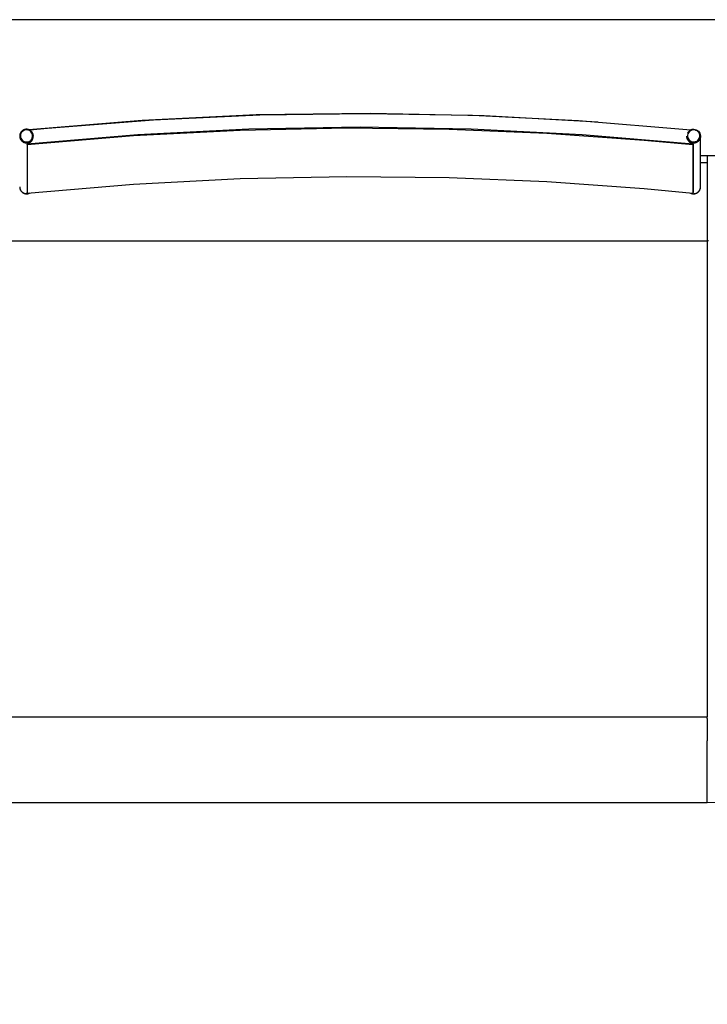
# Model space of a CAD drawing. Header units: millimetres. Extents: x -1470 to 7470, y -12049 to 6674.
# Tile 43 of 59: x 65 to 1075, y 5227 to 6674. Entities that reach past the tile are written whole.
import ezdxf

# ---------------------------------------------------------------- set-up
doc = ezdxf.new("R2010")
doc.units = ezdxf.units.MM
doc.header["$LTSCALE"] = 10
doc.layers.get('0').update_dxf_attribs({"true_color": 0x000000})

msp = doc.modelspace()

# ---------------------------------------------------------------- linework, layer by layer
at = {"color": 1, "true_color": 0xff0000}
msp.add_lwpolyline([(-1470.5, 886.2), (7470.5, 886.2), (7470.5, 6674.2), (-1470.5, 6674.2)], close=True, dxfattribs=at)
at = {"color": 18, "linetype": 'Continuous', "lineweight": 25, "true_color": 0x000000}
for points in [[(914.3, 6523.6), (747.1, 6532.9), (579.8, 6536.4), (412.4, 6534.2), (245.1, 6526.2), (78.3, 6512.5)], [(1050.8, 6511.8), (885.8, 6525.4), (729.9, 6533.2), (573.7, 6535.9), (417.6, 6533.7), (261.6, 6526.5), (106, 6514.4), (79.8, 6511.8)], [(85, 6503.9), (84.9, 6504.2), (84.9, 6504.6), (84.8, 6504.9), (84.8, 6505.3), (84.7, 6505.6), (84.6, 6505.9), (84.5, 6506.3), (84.4, 6506.6), (84.3, 6506.9), (84.1, 6507.2), (84, 6507.6), (83.8, 6507.9), (83.6, 6508.2), (83.5, 6508.5), (83.3, 6508.7), (83.1, 6509), (82.9, 6509.3), (82.6, 6509.6), (82.4, 6509.8), (82.2, 6510.1), (81.9, 6510.3), (81.7, 6510.6), (81.4, 6510.8), (81.1, 6511), (80.9, 6511.2), (80.6, 6511.4), (80.3, 6511.6), (80, 6511.8), (79.7, 6512), (79.4, 6512.1), (79.1, 6512.3), (78.7, 6512.4), (78.4, 6512.5), (78.1, 6512.6), (77.8, 6512.7), (77.4, 6512.8), (77.1, 6512.9), (76.8, 6513), (76.4, 6513), (76.1, 6513.1), (75.7, 6513.1), (75.4, 6513.1), (75, 6513.1), (74.7, 6513.1), (74.3, 6513.1), (74, 6513.1), (73.6, 6513), (73.3, 6513), (73, 6512.9), (72.6, 6512.8), (72.3, 6512.7), (72, 6512.6), (71.6, 6512.5), (71.3, 6512.4), (71, 6512.3), (70.7, 6512.1), (70.4, 6512), (70, 6511.8), (69.8, 6511.6), (69.5, 6511.4), (69.2, 6511.2), (68.9, 6511), (68.6, 6510.8), (68.4, 6510.6), (68.1, 6510.4), (67.9, 6510.1), (67.6, 6509.9), (67.4, 6509.6), (67.2, 6509.3), (67, 6509.1), (66.8, 6508.8), (66.6, 6508.5), (66.4, 6508.2), (66.2, 6507.9), (66.1, 6507.6), (65.9, 6507.3), (65.8, 6507), (65.6, 6506.6), (65.5, 6506.3), (65.4, 6506), (65.3, 6505.6), (65.2, 6505.3), (65.2, 6505), (65.1, 6504.6), (65.1, 6504.3), (65, 6503.9), (65, 6503.6), (65, 6503.2)], [(1054, 6491.5), (891.3, 6505.2), (728.2, 6513.4), (565, 6516.1), (401.8, 6513.4), (238.7, 6505.2), (76, 6491.5)], [(76.1, 6490.6), (232.3, 6503.8), (388.7, 6511.9), (545.4, 6515.1), (695.6, 6513.4), (839.1, 6507.4), (982.4, 6497.2), (1053.9, 6490.6)], [(1055, 6512.9), (1056.9, 6512.7), (1058.7, 6512.2), (1060.4, 6511.4), (1061.9, 6510.2), (1063.1, 6508.8), (1064.1, 6507.2), (1064.7, 6505.4), (1065, 6503.5), (1064.9, 6501.7), (1064.5, 6499.8), (1063.7, 6498.1), (1062.6, 6496.6), (1061.2, 6495.3), (1059.6, 6494.3), (1057.8, 6493.6), (1056, 6493.3), (1054, 6493.3), (1052.2, 6493.6), (1050.4, 6494.3), (1048.8, 6495.3), (1047.4, 6496.6), (1046.3, 6498.1), (1045.5, 6499.8), (1045.1, 6501.7), (1045, 6503.1)], [(1055, 6512.9), (1054.7, 6512.9), (1054.3, 6512.9), (1054, 6512.9), (1053.6, 6512.8), (1053.3, 6512.8), (1053, 6512.7), (1052.6, 6512.6), (1052.3, 6512.6), (1052, 6512.5), (1051.7, 6512.4), (1051.3, 6512.2), (1051, 6512.1), (1050.7, 6512), (1050.4, 6511.8), (1050.1, 6511.7), (1049.8, 6511.5), (1049.5, 6511.3), (1049.2, 6511.1), (1049, 6510.9), (1048.7, 6510.7), (1048.4, 6510.5), (1048.2, 6510.3), (1047.9, 6510), (1047.7, 6509.8), (1047.5, 6509.5), (1047.2, 6509.3), (1047, 6509), (1046.8, 6508.7), (1046.6, 6508.5), (1046.5, 6508.2), (1046.3, 6507.9), (1046.1, 6507.6), (1046, 6507.3)], [(65, 6503.2), (65, 6503.1)], [(65, 6503.1), (65, 6502.7), (65, 6502.4), (65.1, 6502), (65.1, 6501.7), (65.2, 6501.3), (65.2, 6501), (65.3, 6500.7), (65.4, 6500.3), (65.5, 6500), (65.6, 6499.7), (65.8, 6499.4), (65.9, 6499), (66, 6498.7), (66.2, 6498.4), (66.4, 6498.1), (66.6, 6497.8), (66.8, 6497.5), (67, 6497.3), (67.2, 6497), (67.4, 6496.7), (67.6, 6496.4), (67.8, 6496.2), (68.1, 6496), (68.3, 6495.7), (68.6, 6495.5), (68.9, 6495.3), (69.2, 6495.1), (69.4, 6494.9), (69.7, 6494.7), (70, 6494.5), (70.3, 6494.3), (70.6, 6494.2), (71, 6494), (71.3, 6493.9), (71.6, 6493.8), (71.9, 6493.7), (72.3, 6493.6), (72.6, 6493.5), (72.9, 6493.4), (73.3, 6493.3), (73.6, 6493.3), (74, 6493.2), (74.3, 6493.2), (74.7, 6493.2), (75, 6493.2), (75.3, 6493.2), (75.7, 6493.2), (76, 6493.2), (76.4, 6493.3), (76.7, 6493.3), (77.1, 6493.4), (77.4, 6493.5), (77.7, 6493.6), (78.1, 6493.7), (78.4, 6493.8), (78.7, 6493.9), (79, 6494), (79.4, 6494.2), (79.7, 6494.3), (80, 6494.5), (80.3, 6494.7), (80.6, 6494.9), (80.8, 6495.1), (81.1, 6495.3), (81.4, 6495.5), (81.7, 6495.7), (81.9, 6496), (82.2, 6496.2), (82.4, 6496.4), (82.6, 6496.7), (82.8, 6497), (83, 6497.3), (83.2, 6497.5), (83.4, 6497.8), (83.6, 6498.1), (83.8, 6498.4), (84, 6498.7), (84.1, 6499), (84.2, 6499.4), (84.4, 6499.7), (84.5, 6500), (84.6, 6500.3), (84.7, 6500.7), (84.8, 6501), (84.8, 6501.3), (84.9, 6501.7), (84.9, 6502), (85, 6502.4), (85, 6502.7), (85, 6503.1)], [(65, 6503.1), (65, 6502.7), (65, 6502.4), (65.1, 6502), (65.1, 6501.7), (65.2, 6501.3), (65.2, 6501), (65.3, 6500.7), (65.4, 6500.3), (65.5, 6500), (65.6, 6499.7), (65.8, 6499.4), (65.9, 6499), (66, 6498.7), (66.2, 6498.4), (66.4, 6498.1), (66.6, 6497.8), (66.8, 6497.5), (67, 6497.3), (67.2, 6497), (67.4, 6496.7), (67.6, 6496.4), (67.8, 6496.2), (68.1, 6496), (68.3, 6495.7), (68.6, 6495.5), (68.9, 6495.3), (69.2, 6495.1), (69.4, 6494.9), (69.7, 6494.7), (70, 6494.5), (70.3, 6494.3), (70.6, 6494.2), (71, 6494), (71.3, 6493.9), (71.6, 6493.8), (71.9, 6493.7), (72.3, 6493.6), (72.6, 6493.5), (72.9, 6493.4), (73.3, 6493.3), (73.6, 6493.3), (74, 6493.2), (74.3, 6493.2), (74.7, 6493.2), (75, 6493.2), (75.3, 6493.2), (75.7, 6493.2), (76, 6493.2), (76.4, 6493.3), (76.7, 6493.3), (77.1, 6493.4), (77.4, 6493.5), (77.7, 6493.6), (78.1, 6493.7), (78.4, 6493.8), (78.7, 6493.9), (79, 6494), (79.4, 6494.2), (79.7, 6494.3), (80, 6494.5), (80.3, 6494.7), (80.6, 6494.9), (80.8, 6495.1), (81.1, 6495.3), (81.4, 6495.5), (81.7, 6495.7), (81.9, 6496), (82.2, 6496.2), (82.4, 6496.4), (82.6, 6496.7), (82.8, 6497), (83, 6497.3), (83.2, 6497.5), (83.4, 6497.8), (83.6, 6498.1), (83.8, 6498.4), (84, 6498.7), (84.1, 6499), (84.2, 6499.4), (84.4, 6499.7), (84.5, 6500), (84.6, 6500.3), (84.7, 6500.7), (84.8, 6501), (84.8, 6501.3), (84.9, 6501.7), (84.9, 6502), (85, 6502.4), (85, 6502.7), (85, 6503.1)], [(76, 6491.5), (76.3, 6491.6), (76.6, 6491.7), (76.9, 6491.8), (77.2, 6491.9), (77.4, 6492), (77.7, 6492.2), (78, 6492.3), (78.3, 6492.4), (78.5, 6492.6), (78.8, 6492.7), (79.1, 6492.9), (79.4, 6493.1), (79.6, 6493.3), (79.9, 6493.4), (80.2, 6493.6), (80.4, 6493.9), (80.6, 6494), (80.8, 6494.1), (81, 6494.3), (81.1, 6494.5), (81.3, 6494.6), (81.5, 6494.8), (81.6, 6495), (81.8, 6495.1), (81.9, 6495.3), (82.1, 6495.5), (82.3, 6495.7), (82.4, 6495.9), (82.6, 6496.1), (82.7, 6496.3), (82.9, 6496.5), (83, 6496.7), (83.2, 6497.1), (83.4, 6497.4), (83.6, 6497.7), (83.8, 6498.1), (84, 6498.4), (84.1, 6498.8), (84.3, 6499.2), (84.4, 6499.6), (84.5, 6499.9), (84.6, 6500.2), (84.7, 6500.5), (84.8, 6500.7), (84.8, 6500.8), (84.8, 6501), (84.9, 6501.2), (84.9, 6501.3), (84.9, 6501.5), (84.9, 6501.7), (84.9, 6501.8), (85, 6502), (85, 6502.2), (85, 6502.3), (85, 6502.4), (84.9, 6502.6), (84.9, 6503)], [(85, 6503.9), (85, 6503.2)], [(85, 6503.1), (85, 6503.2)], [(85, 6503.1), (85, 6503.1)], [(1045.4, 6500.6), (1045, 6502.5), (1045, 6503.2)], [(1045, 6503.2), (1045, 6503.1)], [(1045, 6503.1), (1045, 6502.3), (1045.4, 6500.5)], [(1045, 6503.1), (1045.1, 6502), (1045.1, 6501.7), (1045.1, 6501.4), (1045.2, 6501.2), (1045.2, 6500.9), (1045.3, 6500.7), (1045.3, 6500.6), (1045.3, 6500.4), (1045.4, 6500.3), (1045.4, 6500), (1045.5, 6499.7), (1045.6, 6499.4), (1045.7, 6499.1), (1045.9, 6498.8), (1046, 6498.6), (1046.2, 6498.1), (1046.4, 6497.7), (1046.6, 6497.4), (1046.7, 6497.2), (1046.8, 6497), (1046.9, 6496.8), (1047.1, 6496.6), (1047.2, 6496.4), (1047.3, 6496.2), (1047.6, 6495.9), (1047.8, 6495.6), (1048, 6495.3), (1048.2, 6495.1), (1048.4, 6494.9), (1048.6, 6494.7), (1048.8, 6494.5), (1049, 6494.3), (1049.2, 6494.2), (1049.4, 6494), (1049.6, 6493.8), (1049.9, 6493.6), (1050.1, 6493.5), (1050.3, 6493.3), (1050.5, 6493.1), (1050.7, 6493), (1051, 6492.9), (1051.2, 6492.7), (1051.5, 6492.5), (1051.9, 6492.4), (1052.2, 6492.2), (1052.6, 6492), (1052.9, 6491.9), (1053.2, 6491.8), (1053.6, 6491.6), (1053.9, 6491.5), (1054, 6491.5)], [(1045, 6503.1), (1045, 6503.1)], [(1045.4, 6500.6), (1045.5, 6500.3), (1045.6, 6500), (1045.7, 6499.6), (1045.8, 6499.3), (1046, 6499), (1046.1, 6498.7), (1046.3, 6498.4), (1046.5, 6498.1), (1046.7, 6497.8), (1046.9, 6497.5), (1047.1, 6497.2), (1047.3, 6497), (1047.5, 6496.7), (1047.8, 6496.4), (1048, 6496.2), (1048.3, 6496), (1048.5, 6495.7), (1048.8, 6495.5), (1049.1, 6495.3), (1049.4, 6495.1), (1049.6, 6494.9), (1049.9, 6494.7), (1050.2, 6494.6), (1050.6, 6494.4), (1050.9, 6494.3), (1051.2, 6494.1), (1051.5, 6494), (1051.8, 6493.9), (1052.2, 6493.8), (1052.5, 6493.7), (1052.8, 6493.6), (1053.2, 6493.5), (1053.5, 6493.5), (1053.9, 6493.4), (1054.2, 6493.4), (1054.6, 6493.4), (1054.9, 6493.4), (1055.3, 6493.4), (1055.6, 6493.4), (1056, 6493.4), (1056.3, 6493.5), (1056.7, 6493.5), (1057, 6493.6), (1057.3, 6493.6), (1057.7, 6493.7), (1058, 6493.8), (1058.3, 6493.9), (1058.7, 6494.1), (1059, 6494.2), (1059.3, 6494.3), (1059.6, 6494.5), (1059.9, 6494.7), (1060.2, 6494.8), (1060.5, 6495), (1060.8, 6495.2), (1061.1, 6495.4), (1061.3, 6495.6), (1061.6, 6495.9), (1061.9, 6496.1), (1062.1, 6496.3), (1062.4, 6496.6), (1062.6, 6496.9), (1062.8, 6497.1), (1063, 6497.4), (1063.2, 6497.7), (1063.4, 6498), (1063.6, 6498.3), (1063.8, 6498.6), (1063.9, 6498.9), (1064.1, 6499.2), (1064.2, 6499.5), (1064.4, 6499.8), (1064.5, 6500.2), (1064.6, 6500.5), (1064.7, 6500.8), (1064.8, 6501.2), (1064.8, 6501.5), (1064.9, 6501.9), (1064.9, 6502.2), (1065, 6502.5), (1065, 6502.9), (1065, 6503.2)], [(1045.4, 6500.5), (1045.5, 6500.1), (1045.6, 6499.8), (1045.7, 6499.5), (1045.8, 6499.1), (1046, 6498.8), (1046.1, 6498.5), (1046.3, 6498.2), (1046.5, 6497.9), (1046.7, 6497.6), (1046.9, 6497.3), (1047.1, 6497.1), (1047.3, 6496.8), (1047.5, 6496.5), (1047.8, 6496.3), (1048, 6496), (1048.3, 6495.8), (1048.5, 6495.6), (1048.8, 6495.3), (1049.1, 6495.1), (1049.4, 6494.9), (1049.6, 6494.7), (1049.9, 6494.6), (1050.2, 6494.4), (1050.6, 6494.2), (1050.9, 6494.1), (1051.2, 6493.9), (1051.5, 6493.8), (1051.8, 6493.7), (1052.2, 6493.6), (1052.5, 6493.5), (1052.8, 6493.4), (1053.2, 6493.4), (1053.5, 6493.3), (1053.9, 6493.3), (1054.2, 6493.2), (1054.6, 6493.2), (1054.9, 6493.2), (1055.3, 6493.2), (1055.6, 6493.2), (1056, 6493.2), (1056.3, 6493.3), (1056.7, 6493.3), (1057, 6493.4), (1057.3, 6493.5), (1057.7, 6493.6), (1058, 6493.7), (1058.3, 6493.8), (1058.7, 6493.9), (1059, 6494), (1059.3, 6494.2), (1059.6, 6494.3), (1059.9, 6494.5), (1060.2, 6494.7), (1060.5, 6494.9), (1060.8, 6495), (1061.1, 6495.3), (1061.3, 6495.5), (1061.6, 6495.7), (1061.9, 6495.9), (1062.1, 6496.2), (1062.4, 6496.4), (1062.6, 6496.7), (1062.8, 6497), (1063, 6497.2), (1063.2, 6497.5), (1063.4, 6497.8), (1063.6, 6498.1), (1063.8, 6498.4), (1063.9, 6498.7), (1064.1, 6499), (1064.2, 6499.3), (1064.4, 6499.7), (1064.5, 6500), (1064.6, 6500.3), (1064.7, 6500.7), (1064.8, 6501), (1064.8, 6501.3), (1064.9, 6501.7), (1064.9, 6502), (1065, 6502.4), (1065, 6502.7), (1065, 6503.1)], [(1065, 6503.1), (1065, 6503.2)], [(1065, 6428.4), (1065, 6503.1)], [(76, 6491.5), (76, 6420.3)], [(76.1, 6490.6), (76, 6491.5)], [(76.1, 6490.6), (76.1, 6419.3)], [(1053.9, 6490.6), (1054, 6491.5)], [(1053.9, 6490.6), (1053.9, 6419.3)], [(1054, 6491.5), (1054, 6420.3)], [(1075, 6474), (1065, 6474)], [(1075, 6474), (1075, 6464)], [(1159.2, 6473.9), (1075, 6474)], [(1075, 6464), (1075, 6383.6)], [(76.1, 6419.3), (232.3, 6432.5), (388.7, 6440.7), (545.4, 6443.9), (695.6, 6442.2), (839.1, 6436.2), (982.4, 6426), (1053.9, 6419.3)], [(65, 6428.4), (65, 6428.1), (65, 6427.7), (65.1, 6427.4), (65.1, 6427), (65.2, 6426.7), (65.2, 6426.4), (65.3, 6426), (65.4, 6425.7), (65.5, 6425.4), (65.6, 6425), (65.8, 6424.7), (65.9, 6424.4), (66, 6424.1), (66.2, 6423.8), (66.4, 6423.5), (66.5, 6423.2), (66.7, 6422.9), (66.9, 6422.6), (67.1, 6422.3), (67.4, 6422.1), (67.6, 6421.8), (67.8, 6421.6), (68.1, 6421.3), (68.3, 6421.1), (68.6, 6420.9), (68.8, 6420.6), (69.1, 6420.4), (69.4, 6420.2), (69.7, 6420.1), (70, 6419.9), (70.3, 6419.7), (70.6, 6419.6), (70.9, 6419.4), (71.2, 6419.3), (71.5, 6419.1), (71.9, 6419), (72.2, 6418.9), (72.5, 6418.8), (72.9, 6418.8), (73.2, 6418.7), (73.5, 6418.6), (73.9, 6418.6), (74.2, 6418.6), (74.6, 6418.5), (74.9, 6418.5), (75.3, 6418.5), (75.6, 6418.5), (75.9, 6418.6), (76.3, 6418.6), (76.6, 6418.7), (77, 6418.7), (77.3, 6418.8), (77.6, 6418.9), (78, 6419), (78.3, 6419.1), (78.6, 6419.2), (78.9, 6419.3), (79.3, 6419.5), (79.6, 6419.6)], [(65, 6428.4), (65, 6428.1), (65, 6427.7), (65.1, 6427.4), (65.1, 6427), (65.2, 6426.7), (65.2, 6426.4), (65.3, 6426), (65.4, 6425.7), (65.5, 6425.4), (65.6, 6425), (65.7, 6424.7), (65.9, 6424.4), (66, 6424.1), (66.2, 6423.8), (66.4, 6423.5), (66.5, 6423.2), (66.7, 6422.9), (66.9, 6422.6), (67.1, 6422.3), (67.3, 6422.1), (67.6, 6421.8), (67.8, 6421.6), (68.1, 6421.3), (68.3, 6421.1), (68.6, 6420.9), (68.8, 6420.7), (69.1, 6420.4), (69.4, 6420.2), (69.7, 6420.1), (70, 6419.9), (70.3, 6419.7), (70.6, 6419.6), (70.9, 6419.4), (71.2, 6419.3), (71.5, 6419.1), (71.8, 6419), (72.2, 6418.9), (72.5, 6418.8), (72.8, 6418.8), (73.2, 6418.7), (73.5, 6418.6), (73.9, 6418.6), (74.2, 6418.6), (74.5, 6418.5), (74.9, 6418.5), (75.2, 6418.5), (75.6, 6418.5), (75.9, 6418.6), (76.3, 6418.6), (76.6, 6418.7), (76.9, 6418.7), (77.3, 6418.8), (77.6, 6418.9), (77.9, 6419), (78.3, 6419.1), (78.6, 6419.2), (78.9, 6419.3), (79.2, 6419.5)], [(65, 6428.4), (65, 6428.2)], [(65, 6428.2), (65, 6427.9), (65, 6427.5), (65.1, 6427.2), (65.1, 6426.8), (65.2, 6426.5), (65.2, 6426.2), (65.3, 6425.8), (65.4, 6425.5), (65.5, 6425.1), (65.6, 6424.8), (65.8, 6424.5), (65.9, 6424.2), (66.1, 6423.9), (66.2, 6423.6), (66.4, 6423.3), (66.6, 6423), (66.8, 6422.7), (67, 6422.4), (67.2, 6422.1), (67.4, 6421.8), (67.6, 6421.6), (67.9, 6421.3), (68.1, 6421.1), (68.4, 6420.8), (68.7, 6420.6), (68.9, 6420.4), (69.2, 6420.2), (69.5, 6420), (69.8, 6419.8), (70.1, 6419.6), (70.4, 6419.5), (70.7, 6419.3), (71, 6419.2), (71.4, 6419), (71.7, 6418.9), (72, 6418.8), (72.3, 6418.7), (72.7, 6418.6), (73, 6418.6), (73.4, 6418.5), (73.7, 6418.4), (74.1, 6418.4), (74.4, 6418.4), (74.8, 6418.4), (75.1, 6418.4), (75.4, 6418.4), (75.8, 6418.4), (76.1, 6418.4), (76.5, 6418.5), (76.8, 6418.5), (77.2, 6418.6), (77.5, 6418.7), (77.8, 6418.8), (78.2, 6418.9), (78.5, 6419), (78.8, 6419.1), (79.2, 6419.3), (79.5, 6419.4), (79.8, 6419.6)], [(1050.1, 6419.6), (1050.4, 6419.5), (1050.7, 6419.3), (1051, 6419.2), (1051.4, 6419), (1051.7, 6418.9), (1052, 6418.8), (1052.3, 6418.7), (1052.7, 6418.6), (1053, 6418.6), (1053.4, 6418.5), (1053.7, 6418.4), (1054, 6418.4), (1054.4, 6418.4), (1054.7, 6418.4), (1055.1, 6418.4), (1055.4, 6418.4), (1055.8, 6418.4), (1056.1, 6418.4), (1056.4, 6418.5), (1056.8, 6418.5), (1057.1, 6418.6), (1057.5, 6418.7), (1057.8, 6418.7), (1058.1, 6418.8), (1058.4, 6419), (1058.8, 6419.1), (1059.1, 6419.2), (1059.4, 6419.4), (1059.7, 6419.5), (1060, 6419.7), (1060.3, 6419.9), (1060.6, 6420.1), (1060.9, 6420.3), (1061.2, 6420.5), (1061.4, 6420.7), (1061.7, 6420.9), (1061.9, 6421.1), (1062.2, 6421.4), (1062.4, 6421.6), (1062.6, 6421.9), (1062.9, 6422.2), (1063.1, 6422.4), (1063.3, 6422.7), (1063.5, 6423), (1063.6, 6423.3), (1063.8, 6423.6), (1064, 6423.9), (1064.1, 6424.2), (1064.2, 6424.5), (1064.4, 6424.9), (1064.5, 6425.2), (1064.6, 6425.5), (1064.7, 6425.8), (1064.8, 6426.2), (1064.8, 6426.5), (1064.9, 6426.9), (1064.9, 6427.2), (1065, 6427.5), (1065, 6427.9), (1065, 6428.2)], [(1050.8, 6419.5), (1051.1, 6419.3), (1051.4, 6419.2), (1051.7, 6419.1), (1052.1, 6419), (1052.4, 6418.9), (1052.7, 6418.8), (1053.1, 6418.7), (1053.4, 6418.7), (1053.7, 6418.6), (1054.1, 6418.6), (1054.4, 6418.6), (1054.8, 6418.5), (1055.1, 6418.5), (1055.5, 6418.5), (1055.8, 6418.6), (1056.1, 6418.6), (1056.5, 6418.6), (1056.8, 6418.7), (1057.2, 6418.8), (1057.5, 6418.8), (1057.8, 6418.9), (1058.2, 6419), (1058.5, 6419.2), (1058.8, 6419.3), (1059.1, 6419.4), (1059.4, 6419.6), (1059.7, 6419.7), (1060, 6419.9), (1060.3, 6420.1), (1060.6, 6420.3), (1060.9, 6420.5), (1061.2, 6420.7), (1061.4, 6420.9), (1061.7, 6421.1), (1061.9, 6421.3), (1062.2, 6421.6), (1062.4, 6421.8), (1062.6, 6422.1), (1062.9, 6422.4), (1063.1, 6422.6), (1063.3, 6422.9), (1063.5, 6423.2), (1063.6, 6423.5), (1063.8, 6423.8), (1064, 6424.1), (1064.1, 6424.4), (1064.2, 6424.7), (1064.4, 6425), (1064.5, 6425.4), (1064.6, 6425.7), (1064.7, 6426), (1064.8, 6426.4), (1064.8, 6426.7), (1064.9, 6427), (1064.9, 6427.4), (1065, 6427.7), (1065, 6428.1), (1065, 6428.4)], [(1050.8, 6419.5), (1051.1, 6419.3), (1051.4, 6419.2), (1051.7, 6419.1), (1052.1, 6419), (1052.4, 6418.9), (1052.7, 6418.8), (1053.1, 6418.7), (1053.4, 6418.7), (1053.7, 6418.6), (1054.1, 6418.6), (1054.4, 6418.5), (1054.8, 6418.5), (1055.1, 6418.5), (1055.5, 6418.5), (1055.8, 6418.6), (1056.1, 6418.6), (1056.5, 6418.6), (1056.8, 6418.7), (1057.2, 6418.8), (1057.5, 6418.8), (1057.8, 6418.9), (1058.2, 6419), (1058.5, 6419.2), (1058.8, 6419.3), (1059.1, 6419.4), (1059.4, 6419.6), (1059.7, 6419.7), (1060, 6419.9), (1060.3, 6420.1), (1060.6, 6420.3), (1060.9, 6420.5), (1061.2, 6420.7), (1061.4, 6420.9), (1061.7, 6421.1), (1061.9, 6421.3), (1062.2, 6421.6), (1062.4, 6421.8), (1062.6, 6422.1), (1062.9, 6422.4), (1063.1, 6422.6), (1063.3, 6422.9), (1063.5, 6423.2), (1063.6, 6423.5), (1063.8, 6423.8), (1064, 6424.1), (1064.1, 6424.4), (1064.2, 6424.7), (1064.4, 6425), (1064.5, 6425.4), (1064.6, 6425.7), (1064.7, 6426), (1064.8, 6426.4), (1064.8, 6426.7), (1064.9, 6427), (1064.9, 6427.4), (1065, 6427.7), (1065, 6428.1), (1065, 6428.4)], [(1065, 6428.2), (1065, 6428.4)], [(76.1, 6419.3), (76, 6420.3)], [(1053.9, 6419.3), (1054, 6420.3)], [(1075, 6383.6), (1075, 6351)], [(-1075, 6349), (1025, 6349)], [(1025, 6349), (1075, 6349)], [(1075, 6351), (1075, 6349)], [(1077, 6349), (1075, 6349)], [(1075, 6349), (1075, 5724)], [(1075, 5724), (1075, 5649.2)], [(1075, 5649), (-1025, 5649)], [(1075, 5647.6), (1075, 5648)], [(1075, 5647), (1075, 5647.6)], [(1075, 5647), (1075, 5614.4)], [(1075, 5534), (1075, 5614.4)], [(1075, 5524), (1075, 5534)], [(-1075, 5524), (1075, 5524)], [(1075, 5524), (1157.8, 5524.1)]]:
    msp.add_lwpolyline(points, dxfattribs=at)
for points in [[(84, 6504), (83.7, 6505.8), (83, 6507.4), (82, 6508.9), (80.8, 6510.2), (79.2, 6511.2), (77.6, 6511.9), (75.8, 6512.2), (74, 6512.2), (72.2, 6511.8), (70.5, 6511.1), (69, 6510.1), (67.8, 6508.7), (66.9, 6507.2), (66.3, 6505.5), (66, 6503.7), (66.1, 6501.9), (66.6, 6500.2), (67.4, 6498.6), (68.6, 6497.2), (70, 6496.1), (71.6, 6495.2), (73.3, 6494.7), (75.1, 6494.6), (76.9, 6494.8), (78.7, 6495.3), (80.3, 6496.2), (81.6, 6497.4), (82.7, 6498.8), (83.5, 6500.5), (83.9, 6502.2)], [(1046.3, 6501.1), (1047, 6499.4), (1048, 6497.9), (1049.2, 6496.6), (1050.8, 6495.6), (1052.4, 6494.9), (1054.2, 6494.6), (1056, 6494.6), (1057.8, 6495), (1059.5, 6495.7), (1061, 6496.8), (1062.2, 6498.1), (1063.1, 6499.6), (1063.7, 6501.3), (1064, 6503.1), (1063.9, 6504.9), (1063.4, 6506.6), (1062.6, 6508.2), (1061.4, 6509.6), (1060, 6510.8), (1058.4, 6511.6), (1056.7, 6512.1), (1054.9, 6512.3), (1053.1, 6512.1), (1051.3, 6511.5), (1049.7, 6510.6), (1048.4, 6509.4), (1047.3, 6508), (1046.5, 6506.4), (1046.1, 6504.6), (1046, 6502.8)]]:
    msp.add_lwpolyline(points, close=True, dxfattribs=at)
at = {"color": 8, "linetype": 'Continuous', "lineweight": 25, "true_color": 0x808080}
for points in [[(65, 6503.2), (65, 6502.9), (65, 6502.5), (65.1, 6502.2), (65.1, 6501.9), (65.2, 6501.5), (65.2, 6501.2), (65.3, 6500.8), (65.4, 6500.5), (65.5, 6500.2), (65.6, 6499.9), (65.8, 6499.5), (65.9, 6499.2), (66, 6498.9), (66.2, 6498.6), (66.4, 6498.3), (66.6, 6498), (66.8, 6497.7), (67, 6497.4), (67.2, 6497.1), (67.4, 6496.9), (67.6, 6496.6), (67.8, 6496.4), (68.1, 6496.1), (68.3, 6495.9), (68.6, 6495.7), (68.9, 6495.4), (69.2, 6495.2), (69.4, 6495), (69.7, 6494.9), (70, 6494.7), (70.3, 6494.5), (70.6, 6494.4), (71, 6494.2), (71.3, 6494.1), (71.6, 6494), (71.9, 6493.8), (72.3, 6493.7), (72.6, 6493.7), (72.9, 6493.6), (73.3, 6493.5), (73.6, 6493.5), (74, 6493.4), (74.3, 6493.4), (74.7, 6493.4), (75, 6493.4), (75.3, 6493.4), (75.7, 6493.4), (76, 6493.4), (76.4, 6493.5), (76.7, 6493.5), (77.1, 6493.6), (77.4, 6493.7), (77.7, 6493.7), (78.1, 6493.8), (78.4, 6494), (78.7, 6494.1), (79, 6494.2), (79.4, 6494.4), (79.7, 6494.5), (80, 6494.7), (80.3, 6494.9), (80.6, 6495), (80.8, 6495.2), (81.1, 6495.4), (81.4, 6495.7), (81.7, 6495.9), (81.9, 6496.1), (82.2, 6496.4), (82.4, 6496.6), (82.6, 6496.9), (82.8, 6497.1), (83, 6497.4), (83.2, 6497.7), (83.4, 6498), (83.6, 6498.3), (83.8, 6498.6), (84, 6498.9), (84.1, 6499.2), (84.2, 6499.5), (84.4, 6499.9), (84.5, 6500.2), (84.6, 6500.5), (84.7, 6500.8), (84.8, 6501.2), (84.8, 6501.5), (84.9, 6501.9), (84.9, 6502.2), (85, 6502.5), (85, 6502.9), (85, 6503.2)], [(1075, 6464), (1065, 6464)]]:
    msp.add_lwpolyline(points, dxfattribs=at)

doc.saveas('drawing.dxf')
